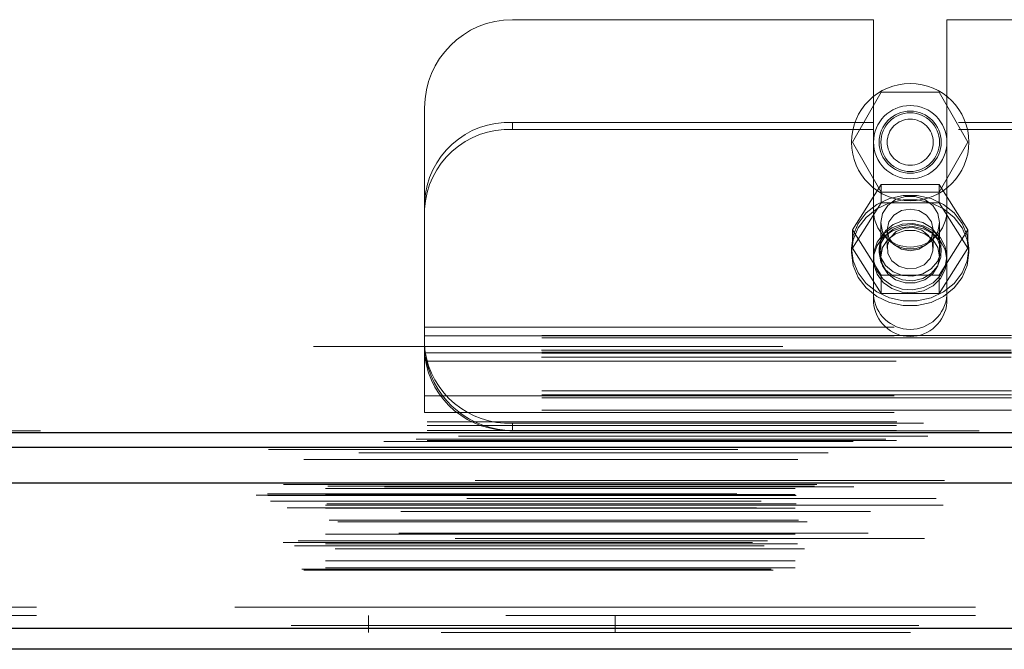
# Model space of a CAD drawing. Header units: inches. Extents: x 0.2 to 10.8, y 0.2 to 8.2.
# Tile 110 of 156: x 3.814 to 4.024, y 6.593 to 6.727. Entities that reach past the tile are written whole.
import ezdxf

# ---------------------------------------------------------------- set-up
doc = ezdxf.new("R2010")
doc.units = ezdxf.units.IN
doc.header["$MEASUREMENT"] = 0
doc.linetypes.add('HIDDEN', pattern=[0.07500000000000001, 0.05, -0.025])

msp = doc.modelspace()

# ---------------------------------------------------------------- linework, layer by layer
at = {"color": 7, "linetype": 'HIDDEN', "lineweight": 18}
for p, q in [((3.919326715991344, 6.727027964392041), (3.996214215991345, 6.727027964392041)), ((3.996214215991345, 6.727027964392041), (3.996214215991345, 6.705137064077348)), ((4.011839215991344, 6.727027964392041), (4.011839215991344, 6.705137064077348)), ((4.011839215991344, 6.727027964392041), (4.114314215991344, 6.727027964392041)), ((3.991729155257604, 6.700927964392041), (3.997877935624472, 6.711577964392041)), ((3.997877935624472, 6.711577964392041), (4.010175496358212, 6.711577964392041)), ((4.010175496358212, 6.711577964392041), (4.016324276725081, 6.700927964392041)), ((3.900576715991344, 6.68814379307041), (3.900576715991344, 6.708277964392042)), ((3.919326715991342, 6.705137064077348), (3.919326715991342, 6.703615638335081)), ((3.996214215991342, 6.705137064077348), (3.919326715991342, 6.705137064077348)), ((3.996214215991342, 6.703615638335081), (3.919326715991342, 6.703615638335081)), ((3.996214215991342, 6.703615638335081), (3.996214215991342, 6.705137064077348)), ((3.996214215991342, 6.666796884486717), (3.996214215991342, 6.703615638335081)), ((4.114314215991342, 6.705137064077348), (4.011839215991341, 6.705137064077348)), ((4.011839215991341, 6.703615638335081), (4.011839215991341, 6.705137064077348)), ((4.011839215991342, 6.666796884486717), (4.011839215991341, 6.703615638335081)), ((4.114314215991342, 6.703615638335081), (4.011839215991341, 6.703615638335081)), ((3.997877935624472, 6.690277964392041), (3.991729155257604, 6.700927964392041)), ((4.016324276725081, 6.700927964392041), (4.010175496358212, 6.690277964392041)), ((3.997877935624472, 6.691901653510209), (3.991729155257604, 6.682249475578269)), ((3.997877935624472, 6.687992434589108), (3.997877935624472, 6.691901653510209)), ((4.010175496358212, 6.691901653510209), (3.997877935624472, 6.691901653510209)), ((4.010175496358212, 6.687992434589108), (4.010175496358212, 6.691901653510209)), ((4.016324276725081, 6.682249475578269), (4.010175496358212, 6.691901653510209)), ((4.010175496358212, 6.690277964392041), (3.997877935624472, 6.690277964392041)), ((3.900576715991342, 6.686622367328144), (3.900576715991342, 6.68814379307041)), ((3.997877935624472, 6.687992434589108), (3.991729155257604, 6.678340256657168)), ((4.010175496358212, 6.687992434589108), (3.997877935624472, 6.687992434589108)), ((4.016324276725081, 6.678340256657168), (4.010175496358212, 6.687992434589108)), ((3.900576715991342, 6.646427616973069), (3.900576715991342, 6.686622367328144)), ((3.997776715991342, 6.683792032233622), (3.997776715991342, 6.676528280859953)), ((4.010276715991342, 6.676528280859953), (4.010276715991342, 6.683792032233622)), ((3.991729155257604, 6.678340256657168), (3.991729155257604, 6.682249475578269)), ((3.991729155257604, 6.682249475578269), (3.997877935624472, 6.672597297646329)), ((3.999129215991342, 6.682249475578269), (3.999129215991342, 6.678340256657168)), ((4.008924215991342, 6.678340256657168), (4.008924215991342, 6.682249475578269)), ((4.010175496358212, 6.672597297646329), (4.016324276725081, 6.682249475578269)), ((4.016324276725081, 6.678340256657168), (4.016324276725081, 6.682249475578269)), ((3.991526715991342, 6.678340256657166), (3.991526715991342, 6.677389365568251)), ((3.991729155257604, 6.678340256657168), (3.997877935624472, 6.668688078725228)), ((3.997401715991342, 6.678340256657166), (3.997401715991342, 6.677389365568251)), ((4.010175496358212, 6.668688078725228), (4.016324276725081, 6.678340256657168)), ((4.010651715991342, 6.677389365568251), (4.010651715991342, 6.678340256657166)), ((4.016526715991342, 6.677389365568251), (4.016526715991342, 6.678340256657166)), ((3.997877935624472, 6.672597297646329), (4.010175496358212, 6.672597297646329)), ((3.997877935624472, 6.668688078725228), (3.997877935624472, 6.672597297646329)), ((4.010175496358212, 6.668688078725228), (4.010175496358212, 6.672597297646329)), ((3.997877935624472, 6.668688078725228), (4.010175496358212, 6.668688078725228)), ((3.900576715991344, 6.661477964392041), (4.225576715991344, 6.661477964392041)), ((3.900576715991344, 6.661477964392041), (4.225576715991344, 6.661477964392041)), ((4.225576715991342, 6.659755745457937), (3.900576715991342, 6.659755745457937)), ((3.900576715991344, 6.659677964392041), (4.225576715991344, 6.659677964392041)), ((4.576926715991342, 6.657427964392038), (2.901126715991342, 6.657427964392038)), ((4.225576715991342, 6.659249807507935), (3.900576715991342, 6.659249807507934)), ((4.225576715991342, 6.656155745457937), (3.900576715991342, 6.656155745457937)), ((4.225576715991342, 6.655987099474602), (3.900576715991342, 6.655987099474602)), ((4.225512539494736, 6.656637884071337), (3.900640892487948, 6.656637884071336)), ((3.900706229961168, 6.656077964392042), (4.22544720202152, 6.656077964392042)), ((4.225512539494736, 6.65511645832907), (3.900640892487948, 6.65511645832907)), ((3.901008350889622, 6.654277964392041), (4.225145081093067, 6.654277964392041)), ((3.901008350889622, 6.654277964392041), (4.225145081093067, 6.654277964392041)), ((4.225576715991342, 6.647949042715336), (3.900576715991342, 6.647949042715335)), ((4.225576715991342, 6.647078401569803), (3.900576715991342, 6.647078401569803)), ((3.900576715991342, 6.646909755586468), (4.225576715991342, 6.64690975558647)), ((4.225576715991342, 6.646427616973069), (3.900576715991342, 6.646427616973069)), ((3.900576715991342, 6.643309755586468), (3.900576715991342, 6.646427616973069)), ((4.225576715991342, 6.643815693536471), (3.900576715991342, 6.64381569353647)), ((3.900576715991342, 6.643309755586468), (4.225576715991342, 6.643309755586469)), ((2.901126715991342, 6.641327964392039), (4.576926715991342, 6.641327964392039)), ((2.901126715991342, 6.641327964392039), (4.576926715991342, 6.641327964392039)), ((2.901172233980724, 6.641327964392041), (4.57688119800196, 6.641327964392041)), ((2.901172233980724, 6.641327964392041), (4.57688119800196, 6.641327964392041)), ((2.901172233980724, 6.641327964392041), (4.57688119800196, 6.641327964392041)), ((2.901172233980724, 6.641327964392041), (4.57688119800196, 6.641327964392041)), ((3.919326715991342, 6.63952796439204), (3.919326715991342, 6.641049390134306)), ((4.206826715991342, 6.641049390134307), (3.919326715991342, 6.641049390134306)), ((2.901126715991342, 6.640567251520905), (4.576926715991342, 6.640567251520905)), ((2.901126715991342, 6.639527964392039), (4.576926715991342, 6.639527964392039)), ((4.598809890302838, 6.637614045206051), (2.879220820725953, 6.637614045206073)), ((4.591894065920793, 6.637179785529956), (2.886132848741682, 6.637179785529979)), ((2.901126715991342, 6.637357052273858), (4.576926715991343, 6.637357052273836)), ((2.886558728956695, 6.634703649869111), (4.591470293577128, 6.634703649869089)), ((4.611321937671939, 6.628871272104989), (2.866707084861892, 6.628871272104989)), ((2.869972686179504, 6.628291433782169), (4.608056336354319, 6.628291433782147)), ((4.607930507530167, 6.628307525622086), (2.870098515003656, 6.628307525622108)), ((2.86710913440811, 6.625966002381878), (4.610919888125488, 6.625966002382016)), ((2.870550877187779, 6.628020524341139), (4.607478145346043, 6.628020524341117)), ((2.870550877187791, 6.628020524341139), (4.607478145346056, 6.628020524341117)), ((2.879492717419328, 6.627112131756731), (4.598536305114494, 6.627112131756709)), ((2.87949271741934, 6.627112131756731), (4.598536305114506, 6.627112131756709)), ((2.879992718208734, 6.627617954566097), (4.598036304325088, 6.627617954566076)), ((2.879992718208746, 6.627617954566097), (4.598036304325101, 6.627617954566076)), ((2.883640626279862, 6.627660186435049), (4.59438839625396, 6.627660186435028)), ((2.883640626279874, 6.627660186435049), (4.594388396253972, 6.627660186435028)), ((2.884104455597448, 6.627988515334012), (4.593924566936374, 6.62798851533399)), ((2.88410445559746, 6.627988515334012), (4.593924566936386, 6.62798851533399)), ((2.892006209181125, 6.627471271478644), (4.586056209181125, 6.627471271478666)), ((2.864681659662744, 6.625710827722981), (4.613347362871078, 6.625710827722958)), ((2.864681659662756, 6.625710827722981), (4.613347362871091, 6.625710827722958)), ((2.867163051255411, 6.625660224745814), (4.610865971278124, 6.625660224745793)), ((2.867722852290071, 6.624428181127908), (4.610306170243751, 6.624428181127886)), ((4.609545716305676, 6.624997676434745), (2.868506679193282, 6.624997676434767)), ((2.872251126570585, 6.624409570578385), (4.605777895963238, 6.624409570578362)), ((2.879492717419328, 6.625867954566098), (4.598536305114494, 6.625867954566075)), ((2.87949271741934, 6.625867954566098), (4.598536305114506, 6.625867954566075)), ((2.879742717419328, 6.625617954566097), (4.598286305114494, 6.625617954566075)), ((2.879742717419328, 6.623867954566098), (4.598286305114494, 6.623867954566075)), ((2.8713058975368, 6.62298787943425), (4.60671997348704, 6.622987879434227)), ((2.879492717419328, 6.623617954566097), (4.598536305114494, 6.623617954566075)), ((2.879492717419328, 6.62291406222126), (4.598536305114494, 6.622914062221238)), ((4.595537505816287, 6.622245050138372), (2.882493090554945, 6.622245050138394)), ((2.9110705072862, 6.623617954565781), (4.598536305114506, 6.623617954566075)), ((2.880233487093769, 6.62041149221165), (4.597812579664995, 6.620411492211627)), ((2.882069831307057, 6.620006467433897), (4.595959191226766, 6.620006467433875)), ((2.882069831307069, 6.620006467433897), (4.595959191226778, 6.620006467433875)), ((4.595077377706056, 6.617602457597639), (2.882957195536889, 6.617602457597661)), ((2.87046106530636, 6.615623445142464), (4.607567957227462, 6.615623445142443)), ((4.607099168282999, 6.616498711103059), (2.870933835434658, 6.616498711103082)), ((2.873642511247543, 6.615974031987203), (4.604386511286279, 6.61597403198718)), ((2.879492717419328, 6.617411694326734), (4.598536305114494, 6.617411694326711)), ((2.872883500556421, 6.614922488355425), (4.60513908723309, 6.614922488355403)), ((2.879492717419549, 6.61534468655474), (4.598536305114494, 6.615344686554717)), ((2.880043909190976, 6.615340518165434), (4.597978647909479, 6.615340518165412)), ((2.881512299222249, 6.614308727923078), (4.59651672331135, 6.614308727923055)), ((2.879492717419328, 6.611723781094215), (4.598536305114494, 6.611723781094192)), ((2.874423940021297, 6.609963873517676), (4.603605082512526, 6.609963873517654)), ((2.874862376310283, 6.60970423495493), (4.603166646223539, 6.609704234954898)), ((2.879492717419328, 6.610204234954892), (4.598536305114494, 6.610204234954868)), ((2.87949271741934, 6.610204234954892), (4.598536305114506, 6.610204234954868)), ((2.917906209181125, 6.601871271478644), (4.560156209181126, 6.601871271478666)), ((2.917906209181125, 6.601871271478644), (4.560156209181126, 6.601871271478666)), ((4.560156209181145, 6.601871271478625), (2.917906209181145, 6.601871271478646)), ((4.560156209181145, 6.601871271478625), (2.917906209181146, 6.601871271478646)), ((2.917906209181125, 6.600071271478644), (4.560156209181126, 6.600071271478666)), ((3.888656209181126, 6.600071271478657), (3.888656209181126, 6.596471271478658)), ((3.941156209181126, 6.596471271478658), (3.941156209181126, 6.600071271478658)), ((4.605871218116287, 6.597958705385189), (2.872157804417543, 6.597958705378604)), ((2.872157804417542, 6.597958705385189), (4.605871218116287, 6.597958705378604)), ((2.872157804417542, 6.597333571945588), (4.605871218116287, 6.597333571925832)), ((4.604104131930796, 6.59647127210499), (2.873924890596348, 6.59647127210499))]:
    msp.add_line(p, q, dxfattribs=at)
at = {"color": 7, "linetype": 'Continuous', "lineweight": 25}
for p, q in [((2.901126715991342, 6.63904582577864), (4.576926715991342, 6.63904582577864)), ((2.901126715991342, 6.635927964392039), (4.576926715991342, 6.635927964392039)), ((4.611321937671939, 6.628246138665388), (2.866707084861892, 6.628246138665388)), ((4.605871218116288, 6.597333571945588), (2.872157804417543, 6.597333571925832)), ((4.604104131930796, 6.592871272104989), (2.873924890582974, 6.59287127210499))]:
    msp.add_line(p, q, dxfattribs=at)
at = {"color": 7, "linetype": 'HIDDEN', "lineweight": 18, "flags": 128}
for points in [[(3.991526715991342, 6.678340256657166), (3.991889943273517, 6.681051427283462), (3.992958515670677, 6.683605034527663), (3.994670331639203, 6.685852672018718), (3.996925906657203, 6.687663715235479), (3.999594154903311, 6.688932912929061), (4.002520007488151, 6.68958650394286), (4.005533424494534, 6.68958650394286), (4.008459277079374, 6.688932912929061), (4.011127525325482, 6.687663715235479), (4.013383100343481, 6.685852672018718), (4.015094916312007, 6.683605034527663), (4.016163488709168, 6.681051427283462), (4.016526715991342, 6.678340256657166), (4.016163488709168, 6.675629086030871), (4.015094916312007, 6.673075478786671), (4.013383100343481, 6.670827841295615), (4.011127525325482, 6.669016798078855), (4.008459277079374, 6.667747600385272), (4.005533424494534, 6.667094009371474), (4.002520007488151, 6.667094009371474), (3.999594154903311, 6.667747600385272), (3.996925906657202, 6.669016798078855), (3.994670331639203, 6.670827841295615), (3.992958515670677, 6.673075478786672), (3.991889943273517, 6.675629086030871), (3.991526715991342, 6.678340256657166)], [(4.010276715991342, 6.683792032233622), (4.009899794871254, 6.685729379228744), (4.008814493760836, 6.687433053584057), (4.007151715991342, 6.688697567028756), (4.00511201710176, 6.689370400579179), (4.002941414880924, 6.689370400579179), (4.000901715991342, 6.688697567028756), (3.999238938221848, 6.687433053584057), (3.99815363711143, 6.685729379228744), (3.997776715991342, 6.683792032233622), (3.99815363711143, 6.6818546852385), (3.999238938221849, 6.680151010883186), (4.000901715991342, 6.678886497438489), (4.002941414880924, 6.678213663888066), (4.00511201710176, 6.678213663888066), (4.007151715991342, 6.678886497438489), (4.008814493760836, 6.680151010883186), (4.009899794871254, 6.6818546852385), (4.010276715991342, 6.683792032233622)], [(3.991526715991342, 6.677389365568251), (3.991889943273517, 6.680100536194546), (3.992958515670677, 6.682654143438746), (3.994670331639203, 6.684901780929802), (3.996925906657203, 6.686712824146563), (3.999594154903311, 6.687982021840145), (4.002520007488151, 6.688635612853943), (4.005533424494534, 6.688635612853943), (4.008459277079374, 6.687982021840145), (4.011127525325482, 6.686712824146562), (4.013383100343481, 6.684901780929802), (4.015094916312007, 6.682654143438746), (4.016163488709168, 6.680100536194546), (4.016526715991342, 6.677389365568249), (4.016163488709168, 6.674678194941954), (4.015094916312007, 6.672124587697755), (4.013383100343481, 6.669876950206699), (4.011127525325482, 6.668065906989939), (4.008459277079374, 6.666796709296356), (4.005533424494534, 6.666143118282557), (4.002520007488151, 6.666143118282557), (3.999594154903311, 6.666796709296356), (3.996925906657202, 6.668065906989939), (3.994670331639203, 6.669876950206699), (3.992958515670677, 6.672124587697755), (3.991889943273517, 6.674678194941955), (3.991526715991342, 6.677389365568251)], [(4.008924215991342, 6.682249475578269), (4.008551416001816, 6.683948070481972), (4.007489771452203, 6.685388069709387), (4.00590090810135, 6.686350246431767), (4.004026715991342, 6.686688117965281), (4.002152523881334, 6.686350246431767), (4.000563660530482, 6.685388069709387), (3.999502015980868, 6.683948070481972), (3.999129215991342, 6.682249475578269), (3.999502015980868, 6.680550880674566), (4.000563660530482, 6.679110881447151), (4.002152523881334, 6.678148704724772), (4.004026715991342, 6.677810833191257), (4.00590090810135, 6.678148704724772), (4.007489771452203, 6.679110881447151), (4.008551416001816, 6.680550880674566), (4.008924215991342, 6.682249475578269)], [(4.011839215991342, 6.676528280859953), (4.011492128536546, 6.678615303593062), (4.010481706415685, 6.680516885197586), (4.008897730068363, 6.682064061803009), (4.006880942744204, 6.683119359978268), (4.004610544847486, 6.683589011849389), (4.002288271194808, 6.683431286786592), (4.000120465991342, 6.682660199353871), (3.998299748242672, 6.681344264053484), (3.996987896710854, 6.679600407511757), (3.996301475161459, 6.677583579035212), (3.996301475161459, 6.675472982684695), (3.996987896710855, 6.67345615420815), (3.998299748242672, 6.671712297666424), (4.000120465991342, 6.670396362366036), (4.002288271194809, 6.669625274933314), (4.004610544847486, 6.669467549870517), (4.006880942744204, 6.669937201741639), (4.008897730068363, 6.670992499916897), (4.010481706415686, 6.67253967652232), (4.011492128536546, 6.674441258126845), (4.011839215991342, 6.676528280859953)], [(4.011839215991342, 6.675867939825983), (4.011492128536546, 6.677954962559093), (4.010481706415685, 6.679856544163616), (4.008897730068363, 6.68140372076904), (4.006880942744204, 6.682459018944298), (4.004610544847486, 6.68292867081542), (4.002288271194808, 6.682770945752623), (4.000120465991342, 6.681999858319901), (3.998299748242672, 6.680683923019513), (3.996987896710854, 6.678940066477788), (3.996301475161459, 6.676923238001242), (3.996301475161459, 6.674812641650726), (3.996987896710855, 6.67279581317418), (3.998299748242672, 6.671051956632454), (4.000120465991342, 6.669736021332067), (4.002288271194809, 6.668964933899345), (4.004610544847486, 6.668807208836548), (4.006880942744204, 6.66927686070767), (4.008897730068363, 6.670332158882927), (4.010481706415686, 6.671879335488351), (4.011492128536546, 6.673780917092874), (4.011839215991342, 6.675867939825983)], [(3.997401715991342, 6.678340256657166), (3.997760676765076, 6.680289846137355), (3.998798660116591, 6.682028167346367), (4.000403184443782, 6.683366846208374), (4.002400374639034, 6.684160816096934), (4.004573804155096, 6.684324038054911), (4.006687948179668, 6.683838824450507), (4.008513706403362, 6.682757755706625), (4.009853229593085, 6.681197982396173), (4.010561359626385, 6.679328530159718), (4.010561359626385, 6.677351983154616), (4.009853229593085, 6.67548253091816), (4.008513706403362, 6.673922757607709), (4.006687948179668, 6.672841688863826), (4.004573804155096, 6.672356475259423), (4.002400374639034, 6.6725196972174), (4.000403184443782, 6.67331366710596), (3.998798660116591, 6.674652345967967), (3.997760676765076, 6.676390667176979), (3.997401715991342, 6.678340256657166)], [(3.997401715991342, 6.677389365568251), (3.997760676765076, 6.679338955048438), (3.998798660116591, 6.68107727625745), (4.000403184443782, 6.682415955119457), (4.002400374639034, 6.683209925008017), (4.004573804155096, 6.683373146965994), (4.006687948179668, 6.682887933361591), (4.008513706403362, 6.681806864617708), (4.009853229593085, 6.680247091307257), (4.010561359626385, 6.678377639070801), (4.010561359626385, 6.676401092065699), (4.009853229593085, 6.674531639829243), (4.008513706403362, 6.672971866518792), (4.006687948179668, 6.67189079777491), (4.004573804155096, 6.671405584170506), (4.002400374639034, 6.671568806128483), (4.000403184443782, 6.672362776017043), (3.998798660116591, 6.67370145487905), (3.997760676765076, 6.675439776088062), (3.997401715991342, 6.677389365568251)], [(4.006475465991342, 6.682184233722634), (4.00466596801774, 6.682740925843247), (4.002759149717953, 6.682627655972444), (4.001045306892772, 6.681861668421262), (3.999785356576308, 6.680559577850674), (3.999171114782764, 6.678919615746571), (3.999296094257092, 6.677191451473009), (4.000141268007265, 6.675638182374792), (4.001577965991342, 6.674496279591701), (4.003387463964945, 6.673939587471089), (4.005294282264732, 6.674052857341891), (4.007008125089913, 6.674818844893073), (4.008268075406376, 6.676120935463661), (4.00888231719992, 6.677760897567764), (4.008757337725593, 6.679489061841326), (4.007912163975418, 6.681042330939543), (4.006475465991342, 6.682184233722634)], [(4.010276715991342, 6.676528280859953), (4.009899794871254, 6.678465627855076), (4.008814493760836, 6.680169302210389), (4.007151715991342, 6.681433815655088), (4.00511201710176, 6.682106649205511), (4.002941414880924, 6.682106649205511), (4.000901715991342, 6.681433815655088), (3.999238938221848, 6.680169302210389), (3.99815363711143, 6.678465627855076), (3.997776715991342, 6.676528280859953), (3.99815363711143, 6.674590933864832), (3.999238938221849, 6.672887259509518), (4.000901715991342, 6.67162274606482), (4.002941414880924, 6.670949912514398), (4.00511201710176, 6.670949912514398), (4.007151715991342, 6.67162274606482), (4.008814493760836, 6.672887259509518), (4.009899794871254, 6.674590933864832), (4.010276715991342, 6.676528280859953)], [(4.618741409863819, 6.639418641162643), (3.752937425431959, 6.639418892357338), (2.859302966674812, 6.639418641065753)], [(4.607782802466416, 6.638284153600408), (3.752937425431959, 6.638284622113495), (2.870273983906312, 6.63828415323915)], [(4.591909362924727, 6.637179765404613), (3.752937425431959, 6.637179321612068), (2.886135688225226, 6.637179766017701)], [(2.867338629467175, 6.635466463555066), (3.667832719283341, 6.635468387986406), (4.610686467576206, 6.635466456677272)], [(2.867340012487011, 6.635466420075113), (3.775572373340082, 6.635466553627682), (4.610684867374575, 6.635466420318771)], [(2.874863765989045, 6.633342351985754), (3.725095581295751, 6.633342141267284), (4.603168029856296, 6.633342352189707)], [(2.880123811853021, 6.633331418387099), (3.725095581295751, 6.63333136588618), (4.597903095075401, 6.633331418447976)]]:
    msp.add_lwpolyline(points, dxfattribs=at)
at = {"color": 7, "linetype": 'HIDDEN', "lineweight": 18}
for radius in [0.01249999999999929, 0.0078125, 0.006624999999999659, 0.006250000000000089, 0.004897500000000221]:
    msp.add_circle((4.004026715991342, 6.700927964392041), radius, dxfattribs=at)
for centre, radius, start, end in [((3.919326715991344, 6.708277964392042), 0.01874999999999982, 90, 180), ((3.918489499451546, 6.687220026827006), 0.01793658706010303, 87.32466329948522, 177.0478590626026), ((3.918489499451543, 6.685698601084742), 0.01793658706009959, 87.3246632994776, 177.0478590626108), ((4.004026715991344, 6.686402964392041), 0.0078125, 180, 0), ((4.004026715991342, 6.668876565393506), 0.007832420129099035, 184.0872180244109, 355.9127819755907), ((4.004026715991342, 6.667355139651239), 0.007832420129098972, 184.0872180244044, 355.9127819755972), ((3.918581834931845, 6.659150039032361), 0.01811596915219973, 187.9709353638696, 272.3565162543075), ((3.918581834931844, 6.657628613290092), 0.01811596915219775, 187.9709353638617, 272.3565162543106), ((3.919326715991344, 6.658277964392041), 0.01874999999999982, 192.3177659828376, 270.0000000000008)]:
    msp.add_arc(centre, radius, start, end, dxfattribs=at)
msp.add_open_spline([(3.900576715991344, 6.658277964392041), (3.900576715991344, 6.658022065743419), (3.900581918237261, 6.65774120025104), (3.900609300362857, 6.657131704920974), (3.900631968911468, 6.65679880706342), (3.900699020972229, 6.656112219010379), (3.900743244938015, 6.655757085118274), (3.900857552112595, 6.655023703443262), (3.900927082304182, 6.654650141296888), (3.901008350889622, 6.654277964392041)], degree=3, knots=[0, 0, 0, 0, 0.25, 0.25, 0.5, 0.5, 0.75, 0.75, 1, 1, 1, 1], dxfattribs=at)

doc.saveas('drawing.dxf')
